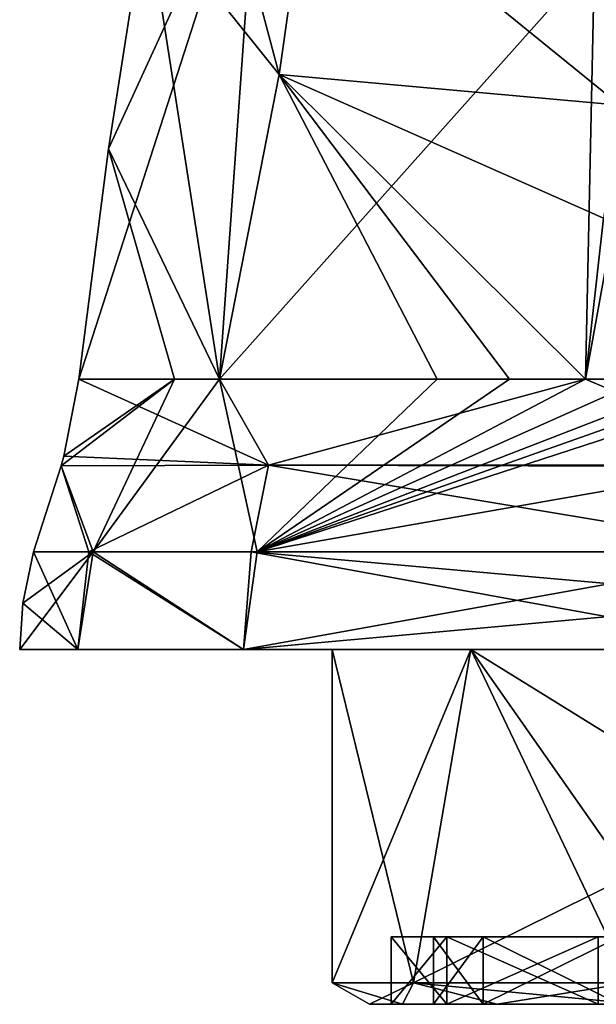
# Model space of a CAD drawing. Header units: millimetres. Extents: x -112 to 112, y -106 to 1587.
# Tile 1 of 158: x -23 to -6, y -106 to -77. Entities that reach past the tile are written whole.
import ezdxf

# ---------------------------------------------------------------- set-up
doc = ezdxf.new("R2010")
doc.units = ezdxf.units.MM
doc.header["$LTSCALE"] = 65.185185
for name, color, linetype in [('163', 7, 'CONTINUOUS'), ('164', 7, 'CONTINUOUS'), ('165', 7, 'CONTINUOUS'), ('166', 7, 'CONTINUOUS'), ('167', 7, 'CONTINUOUS'), ('168', 7, 'CONTINUOUS'), ('169', 7, 'CONTINUOUS'), ('170', 7, 'CONTINUOUS'), ('171', 7, 'CONTINUOUS'), ('172', 7, 'CONTINUOUS'), ('173', 7, 'CONTINUOUS'), ('68', 7, 'CONTINUOUS'), ('74', 7, 'CONTINUOUS'), ('75', 7, 'CONTINUOUS'), ('82', 7, 'CONTINUOUS'), ('83', 7, 'CONTINUOUS'), ('94', 7, 'CONTINUOUS'), ('95', 7, 'CONTINUOUS'), ('98', 7, 'CONTINUOUS'), ('99', 7, 'CONTINUOUS')]:
    doc.layers.add(name, color=color, linetype=linetype)

msp = doc.modelspace()

# ---------------------------------------------------------------- linework, layer by layer
at = {"layer": '163', "color": 7, "linetype": 'CONTINUOUS', "true_color": 0xe0f2ff}
for points in [[(-14, -96, 110.5), (-9.899, -96, 100.601), (-14, -105.865, 110.5), (-14, -96, 110.5)], [(-14, -105.865, 110.5), (-9.899, -96, 100.601), (-11.592, -105.865, 102.65), (-14, -105.865, 110.5)], [(-11.592, -105.865, 102.65), (-9.899, -96, 100.601), (-5.196, -102.7, 97.5), (-11.592, -105.865, 102.65)], [(-9.899, -96, 100.601), (0, -96, 96.5), (-5.196, -102.7, 97.5), (-9.899, -96, 100.601)], [(-5.196, -105.865, 97.5), (-11.592, -105.865, 102.65), (-5.196, -102.7, 97.5), (-5.196, -105.865, 97.5)]]:
    msp.add_3dface(points, dxfattribs=at)
at = {"layer": '164', "color": 7, "linetype": 'CONTINUOUS', "true_color": 0xe0f2ff}
for points in [[(-9.526, -106.5, 105), (11, -106.5, 110.5), (-11, -106.5, 110.5), (-9.526, -106.5, 105)], [(-11, -106.5, 110.5), (11, -106.5, 110.5), (9.526, -106.5, 116), (-11, -106.5, 110.5)], [(-9.526, -106.5, 116), (-11, -106.5, 110.5), (9.526, -106.5, 116), (-9.526, -106.5, 116)], [(9.526, -106.5, 105), (11, -106.5, 110.5), (-9.526, -106.5, 105), (9.526, -106.5, 105)], [(-5.5, -106.5, 100.974), (9.526, -106.5, 105), (-9.526, -106.5, 105), (-5.5, -106.5, 100.974)], [(-5.5, -106.5, 120.026), (-9.526, -106.5, 116), (5.5, -106.5, 120.026), (-5.5, -106.5, 120.026)], [(5.5, -106.5, 120.026), (-9.526, -106.5, 116), (9.526, -106.5, 116), (5.5, -106.5, 120.026)]]:
    msp.add_3dface(points, dxfattribs=at)
at = {"layer": '165', "color": 7, "linetype": 'CONTINUOUS', "true_color": 0xe0f2ff}
for points in [[(-9.899, -96, 120.4), (-14, -96, 110.5), (-11.592, -105.865, 118.35), (-9.899, -96, 120.4)], [(-14, -96, 110.5), (-14, -105.865, 110.5), (-11.592, -105.865, 118.35), (-14, -96, 110.5)], [(-5.196, -105.865, 123.5), (-9.899, -96, 120.4), (-11.592, -105.865, 118.35), (-5.196, -105.865, 123.5)], [(0, -96, 124.5), (-9.899, -96, 120.4), (0, -102.123, 124.5), (0, -96, 124.5)], [(0, -102.123, 124.5), (-9.899, -96, 120.4), (-5.196, -102.7, 123.5), (0, -102.123, 124.5)], [(-5.196, -102.7, 123.5), (-9.899, -96, 120.4), (-5.196, -105.865, 123.5), (-5.196, -102.7, 123.5)]]:
    msp.add_3dface(points, dxfattribs=at)
at = {"layer": '166', "color": 7, "linetype": 'CONTINUOUS', "true_color": 0xe0f2ff}
for points in [[(-12.9, -106.5, 110.5), (-11.918, -106.5, 105.564), (-12.25, -106.5, 110.5), (-12.9, -106.5, 110.5)], [(-11.918, -106.5, 115.437), (-12.9, -106.5, 110.5), (-10.609, -106.5, 116.625), (-11.918, -106.5, 115.437)], [(-10.609, -106.5, 116.625), (-12.9, -106.5, 110.5), (-12.25, -106.5, 110.5), (-10.609, -106.5, 116.625)], [(-12.25, -106.5, 110.5), (-11.918, -106.5, 105.564), (-10.609, -106.5, 104.375), (-12.25, -106.5, 110.5)], [(-11.918, -106.5, 105.564), (-9.121, -106.5, 101.378), (-10.609, -106.5, 104.375), (-11.918, -106.5, 105.564)], [(-9.121, -106.5, 119.622), (-11.918, -106.5, 115.437), (-10.609, -106.5, 116.625), (-9.121, -106.5, 119.622)], [(-10.609, -106.5, 104.375), (-9.121, -106.5, 101.378), (-6.125, -106.5, 99.891), (-10.609, -106.5, 104.375)], [(-6.125, -106.5, 121.109), (-9.121, -106.5, 119.622), (-10.609, -106.5, 116.625), (-6.125, -106.5, 121.109)], [(-9.121, -106.5, 101.378), (-4.936, -106.5, 98.582), (-6.125, -106.5, 99.891), (-9.121, -106.5, 101.378)], [(-4.936, -106.5, 122.418), (-9.121, -106.5, 119.622), (-6.125, -106.5, 121.109), (-4.936, -106.5, 122.418)]]:
    msp.add_3dface(points, dxfattribs=at)
at = {"layer": '167', "color": 7, "linetype": 'CONTINUOUS', "true_color": 0xe0f2ff}
for points in [[(-12.25, -106.5, 110.5), (-10.609, -106.5, 104.375), (-12.25, -104.5, 110.5), (-12.25, -106.5, 110.5)], [(-12.25, -104.5, 110.5), (-10.609, -106.5, 104.375), (-10.609, -104.5, 104.375), (-12.25, -104.5, 110.5)], [(-10.609, -106.5, 104.375), (-6.125, -106.5, 99.891), (-10.609, -104.5, 104.375), (-10.609, -106.5, 104.375)], [(-10.609, -104.5, 104.375), (-6.125, -106.5, 99.891), (-6.125, -104.5, 99.891), (-10.609, -104.5, 104.375)]]:
    msp.add_3dface(points, dxfattribs=at)
at = {"layer": '168', "color": 7, "linetype": 'CONTINUOUS', "true_color": 0xe0f2ff}
for points in [[(-12.25, -104.5, 110.5), (-10.609, -104.5, 104.375), (-11, -104.5, 110.5), (-12.25, -104.5, 110.5)], [(-10.609, -104.5, 116.625), (-12.25, -104.5, 110.5), (-9.526, -104.5, 116), (-10.609, -104.5, 116.625)], [(-9.526, -104.5, 116), (-12.25, -104.5, 110.5), (-11, -104.5, 110.5), (-9.526, -104.5, 116)], [(-11, -104.5, 110.5), (-10.609, -104.5, 104.375), (-9.526, -104.5, 105), (-11, -104.5, 110.5)], [(-10.609, -104.5, 104.375), (-6.125, -104.5, 99.891), (-5.5, -104.5, 100.974), (-10.609, -104.5, 104.375)], [(-9.526, -104.5, 105), (-10.609, -104.5, 104.375), (-5.5, -104.5, 100.974), (-9.526, -104.5, 105)], [(-6.125, -104.5, 121.109), (-10.609, -104.5, 116.625), (-5.5, -104.5, 120.026), (-6.125, -104.5, 121.109)], [(-5.5, -104.5, 120.026), (-10.609, -104.5, 116.625), (-9.526, -104.5, 116), (-5.5, -104.5, 120.026)]]:
    msp.add_3dface(points, dxfattribs=at)
at = {"layer": '169', "color": 7, "linetype": 'CONTINUOUS', "true_color": 0xe0f2ff}
for points in [[(-9.526, -106.5, 105), (-11, -106.5, 110.5), (-9.526, -104.5, 105), (-9.526, -106.5, 105)], [(-11, -106.5, 110.5), (-11, -104.5, 110.5), (-9.526, -104.5, 105), (-11, -106.5, 110.5)], [(-5.5, -106.5, 100.974), (-9.526, -106.5, 105), (-5.5, -104.5, 100.974), (-5.5, -106.5, 100.974)], [(-9.526, -106.5, 105), (-9.526, -104.5, 105), (-5.5, -104.5, 100.974), (-9.526, -106.5, 105)]]:
    msp.add_3dface(points, dxfattribs=at)
at = {"layer": '170', "color": 7, "linetype": 'CONTINUOUS', "true_color": 0xe0f2ff}
for points in [[(-10.609, -106.5, 116.625), (-12.25, -106.5, 110.5), (-10.609, -104.5, 116.625), (-10.609, -106.5, 116.625)], [(-12.25, -106.5, 110.5), (-12.25, -104.5, 110.5), (-10.609, -104.5, 116.625), (-12.25, -106.5, 110.5)], [(-6.125, -106.5, 121.109), (-10.609, -106.5, 116.625), (-6.125, -104.5, 121.109), (-6.125, -106.5, 121.109)], [(-10.609, -106.5, 116.625), (-10.609, -104.5, 116.625), (-6.125, -104.5, 121.109), (-10.609, -106.5, 116.625)]]:
    msp.add_3dface(points, dxfattribs=at)
at = {"layer": '171', "color": 7, "linetype": 'CONTINUOUS', "true_color": 0xe0f2ff}
for points in [[(-11, -106.5, 110.5), (-9.526, -106.5, 116), (-11, -104.5, 110.5), (-11, -106.5, 110.5)], [(-9.526, -106.5, 116), (-9.526, -104.5, 116), (-11, -104.5, 110.5), (-9.526, -106.5, 116)], [(-9.526, -106.5, 116), (-5.5, -106.5, 120.026), (-9.526, -104.5, 116), (-9.526, -106.5, 116)], [(-5.5, -106.5, 120.026), (-5.5, -104.5, 120.026), (-9.526, -104.5, 116), (-5.5, -106.5, 120.026)]]:
    msp.add_3dface(points, dxfattribs=at)
at = {"layer": '172', "color": 7, "linetype": 'CONTINUOUS', "true_color": 0xe0f2ff}
for points in [[(-14, -105.865, 110.5), (-11.592, -105.865, 102.65), (-12.9, -106.5, 110.5), (-14, -105.865, 110.5)], [(-11.592, -105.865, 102.65), (-11.918, -106.5, 105.564), (-12.9, -106.5, 110.5), (-11.592, -105.865, 102.65)], [(-11.592, -105.865, 102.65), (-9.121, -106.5, 101.378), (-11.918, -106.5, 105.564), (-11.592, -105.865, 102.65)], [(-11.592, -105.865, 102.65), (-5.196, -105.865, 97.5), (-9.121, -106.5, 101.378), (-11.592, -105.865, 102.65)], [(-5.196, -105.865, 97.5), (-4.936, -106.5, 98.582), (-9.121, -106.5, 101.378), (-5.196, -105.865, 97.5)]]:
    msp.add_3dface(points, dxfattribs=at)
at = {"layer": '173', "color": 7, "linetype": 'CONTINUOUS', "true_color": 0xe0f2ff}
for points in [[(-11.592, -105.865, 118.35), (-14, -105.865, 110.5), (-11.918, -106.5, 115.437), (-11.592, -105.865, 118.35)], [(-14, -105.865, 110.5), (-12.9, -106.5, 110.5), (-11.918, -106.5, 115.437), (-14, -105.865, 110.5)], [(-11.592, -105.865, 118.35), (-11.918, -106.5, 115.437), (-9.121, -106.5, 119.622), (-11.592, -105.865, 118.35)], [(-5.196, -105.865, 123.5), (-11.592, -105.865, 118.35), (-4.936, -106.5, 122.418), (-5.196, -105.865, 123.5)], [(-11.592, -105.865, 118.35), (-9.121, -106.5, 119.622), (-4.936, -106.5, 122.418), (-11.592, -105.865, 118.35)]]:
    msp.add_3dface(points, dxfattribs=at)
at = {"layer": '68', "color": 7, "linetype": 'CONTINUOUS', "true_color": 0xe0f2ff}
for points in [[(-23.25, -96, 110.5), (-21.531, -96, 101.725), (-21.531, -96, 119.275), (-23.25, -96, 110.5)], [(-21.531, -96, 101.725), (-16.626, -96, 94.249), (-21.531, -96, 119.275), (-21.531, -96, 101.725)], [(-21.531, -96, 119.275), (-16.626, -96, 94.249), (-16.626, -96, 126.751), (-21.531, -96, 119.275)], [(-0.546, -96, 133.744), (-16.626, -96, 126.751), (-9.899, -96, 120.4), (-0.546, -96, 133.744)], [(-16.626, -96, 94.249), (-0.546, -96, 87.256), (-9.899, -96, 100.601), (-16.626, -96, 94.249)], [(-16.626, -96, 126.751), (-16.626, -96, 94.249), (-14, -96, 110.5), (-16.626, -96, 126.751)], [(-14, -96, 110.5), (-16.626, -96, 94.249), (-9.899, -96, 100.601), (-14, -96, 110.5)], [(-9.899, -96, 120.4), (-16.626, -96, 126.751), (-14, -96, 110.5), (-9.899, -96, 120.4)], [(0, -96, 124.5), (-0.546, -96, 133.744), (-9.899, -96, 120.4), (0, -96, 124.5)], [(-0.286, -96, 87.252), (0, -96, 87.25), (-9.899, -96, 100.601), (-0.286, -96, 87.252)], [(-9.899, -96, 100.601), (0, -96, 87.25), (0, -96, 96.5), (-9.899, -96, 100.601)], [(-0.546, -96, 87.256), (-0.286, -96, 87.252), (-9.899, -96, 100.601), (-0.546, -96, 87.256)]]:
    msp.add_3dface(points, dxfattribs=at)
at = {"layer": '74', "color": 7, "linetype": 'CONTINUOUS', "true_color": 0xe0f2ff}
for points in [[(-21.531, -96, 101.725), (-23.25, -96, 110.5), (-21.077, -93.102, 100.943), (-21.531, -96, 101.725)], [(-21.077, -93.102, 100.943), (-23.25, -96, 110.5), (-23.161, -94.631, 110.297), (-21.077, -93.102, 100.943)], [(-22.84, -93.102, 109.565), (-21.077, -93.102, 100.943), (-23.161, -94.631, 110.297), (-22.84, -93.102, 109.565)], [(-16.626, -96, 94.249), (-21.531, -96, 101.725), (-21.077, -93.102, 100.943), (-16.626, -96, 94.249)], [(-16.221, -93.102, 93.661), (-16.626, -96, 94.249), (-21.077, -93.102, 100.943), (-16.221, -93.102, 93.661)], [(-16.626, -96, 94.249), (-0.533, -93.102, 87.01), (-0.542, -94.547, 87.195), (-16.626, -96, 94.249)], [(-0.533, -93.102, 87.01), (-16.626, -96, 94.249), (-16.221, -93.102, 93.661), (-0.533, -93.102, 87.01)], [(-0.546, -96, 87.256), (-16.626, -96, 94.249), (-0.542, -94.547, 87.195), (-0.546, -96, 87.256)]]:
    msp.add_3dface(points, dxfattribs=at)
at = {"layer": '75', "color": 7, "linetype": 'CONTINUOUS', "true_color": 0xe0f2ff}
for points in [[(-21.531, -96, 119.275), (-22.84, -93.102, 109.565), (-23.161, -94.631, 110.297), (-21.531, -96, 119.275)], [(-22.84, -93.102, 109.565), (-21.531, -96, 119.275), (-21.207, -93.102, 118.38), (-22.84, -93.102, 109.565)], [(-21.531, -96, 119.275), (-16.626, -96, 126.751), (-21.207, -93.102, 118.38), (-21.531, -96, 119.275)], [(-21.207, -93.102, 118.38), (-16.626, -96, 126.751), (-16.398, -93.102, 125.889), (-21.207, -93.102, 118.38)], [(-16.626, -96, 126.751), (-0.546, -96, 133.744), (-16.398, -93.102, 125.889), (-16.626, -96, 126.751)], [(-16.398, -93.102, 125.889), (-0.546, -96, 133.744), (-0.542, -94.518, 133.347), (-16.398, -93.102, 125.889)], [(-0.543, -93.102, 132.96), (-16.398, -93.102, 125.889), (-0.542, -94.518, 133.347), (-0.543, -93.102, 132.96)], [(-23.25, -96, 110.5), (-21.531, -96, 119.275), (-23.161, -94.631, 110.297), (-23.25, -96, 110.5)]]:
    msp.add_3dface(points, dxfattribs=at)
at = {"layer": '82', "color": 7, "linetype": 'CONTINUOUS', "true_color": 0xe0f2ff}
for points in [[(-18.667, -88, 95.824), (-21.077, -93.102, 100.943), (-22.022, -90.558, 107.664), (-18.667, -88, 95.824)], [(-21.939, -90.277, 107.467), (-18.667, -88, 95.824), (-22.022, -90.558, 107.664), (-21.939, -90.277, 107.467)], [(-21.5, -88, 106.358), (-18.667, -88, 95.824), (-21.939, -90.277, 107.467), (-21.5, -88, 106.358)], [(-16.221, -93.102, 93.661), (-21.077, -93.102, 100.943), (-17.338, -88, 93.809), (-16.221, -93.102, 93.661)], [(-17.338, -88, 93.809), (-21.077, -93.102, 100.943), (-18.667, -88, 95.824), (-17.338, -88, 93.809)], [(-10.894, -88, 88.111), (-16.221, -93.102, 93.661), (-17.338, -88, 93.809), (-10.894, -88, 88.111)], [(-16.221, -93.102, 93.661), (-0.5, -88, 85.358), (-0.507, -90.356, 86.314), (-16.221, -93.102, 93.661)], [(-0.5, -88, 85.358), (-16.221, -93.102, 93.661), (-1.761, -88, 85.395), (-0.5, -88, 85.358)], [(-16.221, -93.102, 93.661), (-10.894, -88, 88.111), (-8.75, -88, 87.046), (-16.221, -93.102, 93.661)], [(-1.761, -88, 85.395), (-16.221, -93.102, 93.661), (-3.023, -88, 85.51), (-1.761, -88, 85.395)], [(-3.023, -88, 85.51), (-16.221, -93.102, 93.661), (-4.778, -88, 85.798), (-3.023, -88, 85.51)], [(-4.778, -88, 85.798), (-16.221, -93.102, 93.661), (-6.502, -88, 86.234), (-4.778, -88, 85.798)], [(-6.502, -88, 86.234), (-16.221, -93.102, 93.661), (-8.75, -88, 87.046), (-6.502, -88, 86.234)], [(-21.077, -93.102, 100.943), (-22.84, -93.102, 109.565), (-22.022, -90.558, 107.664), (-21.077, -93.102, 100.943)], [(-0.533, -93.102, 87.01), (-16.221, -93.102, 93.661), (-0.507, -90.356, 86.314), (-0.533, -93.102, 87.01)]]:
    msp.add_3dface(points, dxfattribs=at)
at = {"layer": '83', "color": 7, "linetype": 'CONTINUOUS', "true_color": 0xe0f2ff}
for points in [[(-21.5, -88, 106.358), (-21.939, -90.277, 107.467), (-15.889, -90.545, 123.349), (-21.5, -88, 106.358)], [(-21.5, -88, 106.358), (-15.889, -90.545, 123.349), (-17.338, -88, 118.907), (-21.5, -88, 106.358)], [(-17.338, -88, 118.907), (-15.889, -90.545, 123.349), (-6.502, -88, 126.481), (-17.338, -88, 118.907)], [(-15.889, -90.545, 123.349), (-0.523, -90.538, 130.173), (-6.502, -88, 126.481), (-15.889, -90.545, 123.349)], [(-6.502, -88, 126.481), (-0.523, -90.538, 130.173), (-4.778, -88, 126.917), (-6.502, -88, 126.481)], [(-21.939, -90.277, 107.467), (-22.022, -90.558, 107.664), (-15.889, -90.545, 123.349), (-21.939, -90.277, 107.467)], [(-22.84, -93.102, 109.565), (-21.207, -93.102, 118.38), (-22.022, -90.558, 107.664), (-22.84, -93.102, 109.565)], [(-22.022, -90.558, 107.664), (-21.207, -93.102, 118.38), (-15.889, -90.545, 123.349), (-22.022, -90.558, 107.664)], [(-21.207, -93.102, 118.38), (-16.398, -93.102, 125.889), (-15.889, -90.545, 123.349), (-21.207, -93.102, 118.38)], [(-16.398, -93.102, 125.889), (-0.543, -93.102, 132.96), (-15.889, -90.545, 123.349), (-16.398, -93.102, 125.889)], [(-0.523, -90.538, 130.173), (-15.889, -90.545, 123.349), (-0.524, -90.581, 130.257), (-0.523, -90.538, 130.173)], [(-15.889, -90.545, 123.349), (-0.543, -93.102, 132.96), (-0.524, -90.581, 130.257), (-15.889, -90.545, 123.349)]]:
    msp.add_3dface(points, dxfattribs=at)
at = {"layer": '94', "color": 7, "linetype": 'CONTINUOUS', "true_color": 0xe0f2ff}
for points in [[(-19.504, -74.063, 97.93), (-18.643, -67.378, 89.707), (-15.572, -78.979, 87.618), (-19.504, -74.063, 97.93)], [(-15.572, -78.979, 87.618), (-18.643, -67.378, 89.707), (-14.637, -72.442, 78.173), (-15.572, -78.979, 87.618)], [(-15.572, -78.979, 87.618), (-14.637, -72.442, 78.173), (-5.49, -79.884, 79.608), (-15.572, -78.979, 87.618)], [(-5.49, -79.884, 79.608), (-14.637, -72.442, 78.173), (-5.176, -74.382, 70.987), (-5.49, -79.884, 79.608)], [(-19.504, -74.063, 97.93), (-17.338, -88, 93.809), (-20.622, -81.175, 103.422), (-19.504, -74.063, 97.93)], [(-17.338, -88, 93.809), (-19.504, -74.063, 97.93), (-15.572, -78.979, 87.618), (-17.338, -88, 93.809)], [(-10.894, -88, 88.111), (-17.338, -88, 93.809), (-15.572, -78.979, 87.618), (-10.894, -88, 88.111)], [(-8.75, -88, 87.046), (-10.894, -88, 88.111), (-15.572, -78.979, 87.618), (-8.75, -88, 87.046)], [(-6.502, -88, 86.234), (-8.75, -88, 87.046), (-15.572, -78.979, 87.618), (-6.502, -88, 86.234)], [(-6.502, -88, 86.234), (-15.572, -78.979, 87.618), (-5.965, -83.232, 83.06), (-6.502, -88, 86.234)], [(-5.965, -83.232, 83.06), (-15.572, -78.979, 87.618), (-5.49, -79.884, 79.608), (-5.965, -83.232, 83.06)], [(-18.667, -88, 95.824), (-21.5, -88, 106.358), (-20.622, -81.175, 103.422), (-18.667, -88, 95.824)], [(-17.338, -88, 93.809), (-18.667, -88, 95.824), (-20.622, -81.175, 103.422), (-17.338, -88, 93.809)]]:
    msp.add_3dface(points, dxfattribs=at)
at = {"layer": '95', "color": 7, "linetype": 'CONTINUOUS', "true_color": 0xe0f2ff}
msp.add_3dface([(-4.778, -88, 85.798), (-6.502, -88, 86.234), (-5.965, -83.232, 83.06), (-4.778, -88, 85.798)], dxfattribs=at)
at = {"layer": '98', "color": 7, "linetype": 'CONTINUOUS', "true_color": 0xe0f2ff}
for points in [[(-6.502, -88, 126.481), (-4.778, -88, 126.917), (-2.824, -67.629, 117.205), (-6.502, -88, 126.481)], [(-6.502, -88, 126.481), (-2.824, -67.629, 117.205), (-6.238, -75.541, 121.551), (-6.502, -88, 126.481)]]:
    msp.add_3dface(points, dxfattribs=at)
at = {"layer": '99', "color": 7, "linetype": 'CONTINUOUS', "true_color": 0xe0f2ff}
for points in [[(-21.5, -88, 106.358), (-17.338, -88, 118.907), (-16.158, -71.447, 110.708), (-21.5, -88, 106.358)], [(-20.622, -81.175, 103.422), (-21.5, -88, 106.358), (-16.158, -71.447, 110.708), (-20.622, -81.175, 103.422)], [(-19.504, -74.063, 97.93), (-20.622, -81.175, 103.422), (-16.158, -71.447, 110.708), (-19.504, -74.063, 97.93)], [(-17.338, -88, 118.907), (-6.238, -75.541, 121.551), (-16.158, -71.447, 110.708), (-17.338, -88, 118.907)], [(-17.338, -88, 118.907), (-6.502, -88, 126.481), (-6.238, -75.541, 121.551), (-17.338, -88, 118.907)]]:
    msp.add_3dface(points, dxfattribs=at)

doc.saveas('drawing.dxf')
